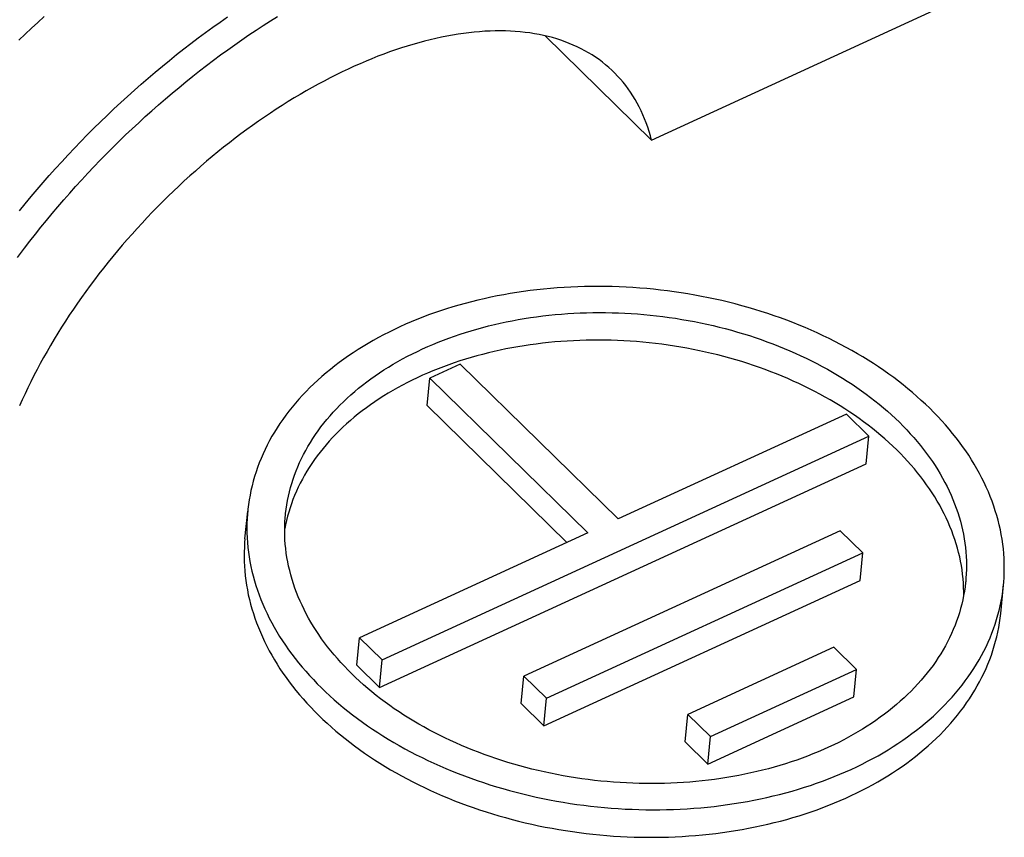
# Model space of a CAD drawing. Extents: x 0 to 594, y 0 to 420.
# Tile 55 of 107: x 513.17 to 515.77, y 107.04 to 109.19. Entities that reach past the tile are written whole.
import ezdxf

# ---------------------------------------------------------------- set-up
doc = ezdxf.new("R2010")
doc.units = 0
doc.header["$LTSCALE"] = 32.67
doc.layers.get('0').update_dxf_attribs({"linetype": 'CONTINUOUS'})

msp = doc.modelspace()

# ---------------------------------------------------------------- linework, layer by layer
at = {"color": 7, "linetype": 'CONTINUOUS'}
for p, q in [((514.837, 108.8719), (515.5915, 109.2183)), ((514.837, 108.8719), (514.5571, 109.1462)), ((514.3334, 108.2823), (514.2532, 108.2455)), ((514.7493, 107.8746), (514.3334, 108.2823)), ((514.2462, 108.173), (514.2532, 108.2455)), ((514.2532, 108.2455), (514.6692, 107.8378)), ((514.2462, 108.173), (514.614, 107.8124)), ((515.3502, 108.1505), (514.7493, 107.8746)), ((515.4096, 108.0922), (515.3502, 108.1505)), ((514.1277, 107.5037), (515.4096, 108.0922)), ((515.4025, 108.0197), (515.4096, 108.0922)), ((514.1206, 107.4312), (515.4025, 108.0197)), ((513.7663, 107.8227), (513.7734, 107.8952)), ((514.6692, 107.8378), (514.0683, 107.5619)), ((515.3338, 107.8436), (514.5006, 107.4611)), ((515.3933, 107.7854), (515.3338, 107.8436)), ((514.56, 107.4028), (515.3933, 107.7854)), ((515.3862, 107.7129), (515.3933, 107.7854)), ((514.553, 107.3303), (515.3862, 107.7129)), ((514.0612, 107.4894), (514.0683, 107.5619)), ((514.0683, 107.5619), (514.1277, 107.5037)), ((515.3175, 107.5368), (514.9329, 107.3602)), ((515.3769, 107.4785), (515.3175, 107.5368)), ((514.1206, 107.4312), (514.1277, 107.5037)), ((514.0612, 107.4894), (514.1206, 107.4312)), ((514.9923, 107.302), (515.3769, 107.4785)), ((515.3698, 107.4061), (515.3769, 107.4785)), ((514.4935, 107.3886), (514.5006, 107.4611)), ((514.5006, 107.4611), (514.56, 107.4028)), ((514.4935, 107.3886), (514.553, 107.3303)), ((514.553, 107.3303), (514.56, 107.4028)), ((514.9853, 107.2295), (515.3698, 107.4061)), ((514.9258, 107.2877), (514.9329, 107.3602)), ((514.9329, 107.3602), (514.9923, 107.302)), ((514.9258, 107.2877), (514.9853, 107.2295)), ((514.9853, 107.2295), (514.9923, 107.302))]:
    msp.add_line(p, q, dxfattribs=at)
at = {"color": 9, "linetype": 'CONTINUOUS'}
for points in [[(513.1704, 109.1346), (513.1869, 109.1505), (513.2036, 109.1663), (513.2204, 109.1818), (513.2374, 109.1973)], [(513.1723, 108.6857), (513.1876, 108.7045), (513.2031, 108.7232), (513.2188, 108.7417), (513.2347, 108.7602), (513.2508, 108.7785), (513.2671, 108.7967), (513.2835, 108.8147), (513.3002, 108.8327), (513.317, 108.8504), (513.3339, 108.8681), (513.351, 108.8855), (513.3683, 108.9029), (513.3857, 108.92), (513.4033, 108.937), (513.421, 108.9538), (513.4389, 108.9705), (513.4569, 108.9869), (513.475, 109.0032), (513.4932, 109.0193), (513.5116, 109.0352), (513.53, 109.0509), (513.5486, 109.0664), (513.5673, 109.0817), (513.586, 109.0968), (513.6049, 109.1117), (513.6239, 109.1263), (513.6429, 109.1408), (513.662, 109.155), (513.6812, 109.1689), (513.7005, 109.1827), (513.7198, 109.1962)], [(513.1855, 108.5873), (513.1997, 108.6058), (513.2141, 108.6241), (513.2287, 108.6424), (513.2435, 108.6605), (513.2585, 108.6786), (513.2737, 108.6965), (513.2891, 108.7144), (513.3046, 108.7321), (513.3203, 108.7497), (513.3362, 108.7671), (513.3523, 108.7844), (513.3685, 108.8016), (513.3849, 108.8187), (513.4015, 108.8356), (513.4182, 108.8523), (513.435, 108.8689), (513.452, 108.8853), (513.4691, 108.9016), (513.4864, 108.9177), (513.5038, 108.9336), (513.5213, 108.9493), (513.5389, 108.9649), (513.5566, 108.9802), (513.5745, 108.9954), (513.5925, 109.0104), (513.6105, 109.0252), (513.6287, 109.0398), (513.6469, 109.0542), (513.6652, 109.0683), (513.6836, 109.0823), (513.7021, 109.096), (513.7207, 109.1095), (513.7393, 109.1228), (513.758, 109.1359), (513.7767, 109.1487), (513.7955, 109.1613), (513.8143, 109.1737), (513.8332, 109.1858), (513.8521, 109.1976)], [(513.1668, 108.5626), (513.1855, 108.5873)]]:
    msp.add_lwpolyline(points, dxfattribs=at)
at = {"color": 7, "linetype": 'CONTINUOUS'}
for points in [[(514.7378, 109.0507), (514.7324, 109.0559), (514.7244, 109.0632), (514.716, 109.0703), (514.7075, 109.0771), (514.6987, 109.0836), (514.6897, 109.0899), (514.6804, 109.096), (514.671, 109.1017), (514.6613, 109.1072), (514.6513, 109.1125), (514.6412, 109.1174), (514.6308, 109.1221), (514.6203, 109.1265), (514.6095, 109.1307), (514.5985, 109.1346), (514.5873, 109.1381), (514.576, 109.1415), (514.5644, 109.1445), (514.5526, 109.1472), (514.5407, 109.1497), (514.5286, 109.1519), (514.5162, 109.1538), (514.5038, 109.1554), (514.4911, 109.1568), (514.4783, 109.1578), (514.4653, 109.1586), (514.4522, 109.1591), (514.4389, 109.1593), (514.4254, 109.1592), (514.4118, 109.1588), (514.3981, 109.1582), (514.3842, 109.1572), (514.3702, 109.156), (514.3561, 109.1545), (514.3418, 109.1527), (514.3274, 109.1506), (514.3129, 109.1483), (514.2983, 109.1456), (514.2836, 109.1427), (514.2688, 109.1395), (514.2539, 109.136), (514.2389, 109.1323), (514.2239, 109.1283), (514.2087, 109.1239), (514.1935, 109.1194), (514.1781, 109.1145), (514.1628, 109.1094), (514.1473, 109.104), (514.1318, 109.0983), (514.1163, 109.0924), (514.1007, 109.0862), (514.085, 109.0798), (514.0694, 109.073), (514.0537, 109.0661), (514.0379, 109.0589), (514.0222, 109.0514), (514.0064, 109.0436), (513.9906, 109.0357), (513.9748, 109.0274), (513.959, 109.019), (513.9432, 109.0103), (513.9274, 109.0013), (513.9116, 108.9922), (513.8959, 108.9827), (513.8802, 108.9731), (513.8645, 108.9632), (513.8488, 108.9532), (513.8331, 108.9428), (513.8175, 108.9323), (513.802, 108.9216), (513.7865, 108.9106), (513.7711, 108.8995), (513.7557, 108.8881), (513.7404, 108.8766), (513.7252, 108.8648), (513.71, 108.8529), (513.695, 108.8408), (513.68, 108.8285), (513.6651, 108.816), (513.6503, 108.8033), (513.6356, 108.7905), (513.621, 108.7775), (513.6065, 108.7643), (513.5922, 108.751), (513.5779, 108.7375), (513.5638, 108.7239), (513.5498, 108.7101), (513.536, 108.6962), (513.5222, 108.6821), (513.5087, 108.6679), (513.4952, 108.6536), (513.482, 108.6392), (513.4688, 108.6246), (513.4559, 108.6099), (513.4431, 108.5951), (513.4304, 108.5803), (513.418, 108.5653), (513.4057, 108.5502), (513.3936, 108.535), (513.3817, 108.5197), (513.3699, 108.5044), (513.3584, 108.489), (513.347, 108.4735), (513.3359, 108.4579), (513.3249, 108.4423), (513.3142, 108.4266), (513.3036, 108.4109), (513.2933, 108.3951), (513.2832, 108.3793), (513.2733, 108.3634), (513.2636, 108.3475), (513.2541, 108.3316), (513.2449, 108.3157), (513.2359, 108.2998), (513.2272, 108.2838), (513.2187, 108.2678), (513.2104, 108.2519), (513.2023, 108.2359), (513.1945, 108.22), (513.187, 108.204), (513.1797, 108.1881), (513.1726, 108.1722)], [(514.837, 108.8719), (514.8339, 108.8835), (514.8305, 108.8949), (514.8269, 108.9062), (514.823, 108.9172), (514.8188, 108.928), (514.8143, 108.9386), (514.8096, 108.949), (514.8046, 108.9592), (514.7993, 108.9691), (514.7938, 108.9789), (514.788, 108.9884), (514.782, 108.9976), (514.7756, 109.0067), (514.7691, 109.0155), (514.7622, 109.024), (514.7552, 109.0324), (514.7478, 109.0404), (514.7403, 109.0483), (514.7378, 109.0507)], [(515.5699, 108.1658), (515.5589, 108.1764), (515.5476, 108.1868), (515.5361, 108.1971), (515.5243, 108.2073), (515.5123, 108.2174), (515.5001, 108.2273), (515.4875, 108.237), (515.4748, 108.2467), (515.4618, 108.2561), (515.4486, 108.2655), (515.4352, 108.2746), (515.4215, 108.2836), (515.4076, 108.2925), (515.3935, 108.3011), (515.3792, 108.3096), (515.3647, 108.318), (515.35, 108.3261), (515.3351, 108.3341), (515.32, 108.3419), (515.3047, 108.3496), (515.2893, 108.357), (515.2736, 108.3643), (515.2578, 108.3713), (515.2419, 108.3782), (515.2258, 108.3849), (515.2095, 108.3914), (515.1931, 108.3977), (515.1765, 108.4038), (515.1598, 108.4096), (515.143, 108.4153), (515.1261, 108.4208), (515.109, 108.4261), (515.0918, 108.4311), (515.0745, 108.436), (515.0571, 108.4406), (515.0396, 108.445), (515.0221, 108.4492), (515.0044, 108.4532), (514.9867, 108.457), (514.9688, 108.4605), (514.951, 108.4639), (514.933, 108.467), (514.915, 108.4699), (514.897, 108.4725), (514.8789, 108.475), (514.8608, 108.4772), (514.8426, 108.4791), (514.8244, 108.4809), (514.8062, 108.4824), (514.788, 108.4837), (514.7698, 108.4848), (514.7516, 108.4856), (514.7334, 108.4862), (514.7152, 108.4866), (514.697, 108.4868), (514.6788, 108.4867), (514.6607, 108.4864), (514.6426, 108.4858), (514.6246, 108.4851), (514.6065, 108.4841), (514.5886, 108.4829), (514.5707, 108.4814), (514.5529, 108.4797), (514.5351, 108.4778), (514.5175, 108.4757), (514.4999, 108.4733), (514.4824, 108.4707), (514.465, 108.4679), (514.4477, 108.4649), (514.4305, 108.4616), (514.4134, 108.4581), (514.3964, 108.4544), (514.3796, 108.4505), (514.3629, 108.4464), (514.3463, 108.442), (514.3299, 108.4375), (514.3136, 108.4327), (514.2974, 108.4277), (514.2815, 108.4225), (514.2657, 108.4171), (514.25, 108.4115), (514.2345, 108.4056), (514.2192, 108.3996), (514.2041, 108.3934), (514.1892, 108.387), (514.1745, 108.3803), (514.1599, 108.3735), (514.1456, 108.3665), (514.1315, 108.3593), (514.1176, 108.3519), (514.1039, 108.3444), (514.0904, 108.3366), (514.0772, 108.3287), (514.0641, 108.3206), (514.0514, 108.3123), (514.0388, 108.3038), (514.0265, 108.2952), (514.0145, 108.2864), (514.0027, 108.2775), (513.9911, 108.2684), (513.9799, 108.2591), (513.9688, 108.2497), (513.9581, 108.2401), (513.9476, 108.2304), (513.9374, 108.2205), (513.9275, 108.2105), (513.9178, 108.2004), (513.9084, 108.1901), (513.8994, 108.1797), (513.8906, 108.1691), (513.8821, 108.1585), (513.8739, 108.1477), (513.866, 108.1368), (513.8584, 108.1258), (513.8511, 108.1147), (513.8441, 108.1034), (513.8374, 108.0921), (513.831, 108.0807), (513.825, 108.0692), (513.8192, 108.0576), (513.8138, 108.0459), (513.8087, 108.0341), (513.8039, 108.0222), (513.7994, 108.0103), (513.7953, 107.9983), (513.7915, 107.9862), (513.788, 107.9741), (513.7848, 107.9619), (513.782, 107.9497), (513.7795, 107.9374), (513.7773, 107.925), (513.7754, 107.9126), (513.7739, 107.9002), (513.7734, 107.8952)], [(513.8729, 107.8855), (513.8733, 107.8889), (513.8747, 107.9004), (513.8763, 107.9118), (513.8783, 107.9232), (513.8807, 107.9345), (513.8833, 107.9458), (513.8862, 107.957), (513.8894, 107.9682), (513.893, 107.9793), (513.8968, 107.9903), (513.901, 108.0013), (513.9054, 108.0122), (513.9102, 108.0231), (513.9153, 108.0338), (513.9206, 108.0445), (513.9263, 108.0551), (513.9322, 108.0656), (513.9385, 108.076), (513.945, 108.0863), (513.9518, 108.0966), (513.9589, 108.1067), (513.9663, 108.1167), (513.974, 108.1265), (513.9819, 108.1363), (513.9902, 108.146), (513.9987, 108.1555), (514.0074, 108.1649), (514.0164, 108.1742), (514.0257, 108.1833), (514.0353, 108.1924), (514.0451, 108.2012), (514.0552, 108.21), (514.0655, 108.2186), (514.076, 108.227), (514.0868, 108.2353), (514.0979, 108.2434), (514.1092, 108.2514), (514.1207, 108.2592), (514.1324, 108.2669), (514.1443, 108.2744), (514.1565, 108.2817), (514.1689, 108.2889), (514.1815, 108.2959), (514.1943, 108.3027), (514.2073, 108.3094), (514.2205, 108.3158), (514.2339, 108.3221), (514.2475, 108.3282), (514.2612, 108.3341), (514.2752, 108.3398), (514.2893, 108.3454), (514.3035, 108.3507), (514.318, 108.3559), (514.3326, 108.3608), (514.3473, 108.3656), (514.3622, 108.3701), (514.3773, 108.3745), (514.3924, 108.3787), (514.4077, 108.3826), (514.4232, 108.3864), (514.4387, 108.3899), (514.4544, 108.3933), (514.4702, 108.3964), (514.4861, 108.3993), (514.502, 108.402), (514.5181, 108.4045), (514.5343, 108.4068), (514.5505, 108.4089), (514.5669, 108.4108), (514.5832, 108.4124), (514.5997, 108.4138), (514.6162, 108.415), (514.6328, 108.4161), (514.6494, 108.4168), (514.6661, 108.4174), (514.6828, 108.4178), (514.6995, 108.4179), (514.7162, 108.4178), (514.733, 108.4175), (514.7498, 108.417), (514.7666, 108.4163), (514.7833, 108.4153), (514.8001, 108.4142), (514.8169, 108.4128), (514.8337, 108.4112), (514.8504, 108.4094), (514.8671, 108.4074), (514.8838, 108.4051), (514.9004, 108.4027), (514.917, 108.4), (514.9335, 108.3971), (514.95, 108.3941), (514.9664, 108.3908), (514.9827, 108.3873), (514.999, 108.3836), (515.0152, 108.3797), (515.0313, 108.3756), (515.0473, 108.3713), (515.0632, 108.3667), (515.079, 108.362), (515.0947, 108.3571), (515.1103, 108.352), (515.1257, 108.3467), (515.1411, 108.3412), (515.1563, 108.3356), (515.1714, 108.3297), (515.1863, 108.3236), (515.2011, 108.3174), (515.2157, 108.311), (515.2302, 108.3044), (515.2445, 108.2976), (515.2587, 108.2907), (515.2726, 108.2835), (515.2864, 108.2763), (515.3001, 108.2688), (515.3135, 108.2612), (515.3268, 108.2534), (515.3398, 108.2454), (515.3527, 108.2373), (515.3653, 108.2291), (515.3777, 108.2207), (515.39, 108.2121), (515.402, 108.2034), (515.4138, 108.1946), (515.4253, 108.1856), (515.4367, 108.1765), (515.4478, 108.1672), (515.4586, 108.1579), (515.4692, 108.1484), (515.4796, 108.1387), (515.4897, 108.129)], [(515.4827, 108.0565), (515.4726, 108.0662), (515.4623, 108.0758), (515.4517, 108.0852), (515.4409, 108.0945), (515.4299, 108.1037), (515.4186, 108.1128), (515.4072, 108.1217), (515.3955, 108.1305), (515.3835, 108.1392), (515.3714, 108.1477), (515.359, 108.156), (515.3465, 108.1643), (515.3337, 108.1723), (515.3208, 108.1802), (515.3076, 108.188), (515.2943, 108.1956), (515.2807, 108.203), (515.267, 108.2103), (515.2532, 108.2174), (515.2391, 108.2243), (515.2249, 108.2311), (515.2105, 108.2376), (515.196, 108.244), (515.1813, 108.2503), (515.1665, 108.2563), (515.1515, 108.2622), (515.1364, 108.2679), (515.1212, 108.2733), (515.1059, 108.2786), (515.0904, 108.2837), (515.0748, 108.2887), (515.0591, 108.2934), (515.0433, 108.2979), (515.0274, 108.3022), (515.0114, 108.3063), (514.9954, 108.3103), (514.9792, 108.314), (514.963, 108.3175), (514.9467, 108.3208), (514.9303, 108.3239), (514.9139, 108.3268), (514.8974, 108.3295), (514.8809, 108.332), (514.8643, 108.3343), (514.8478, 108.3364), (514.8311, 108.3382), (514.8145, 108.3399), (514.7978, 108.3413), (514.7811, 108.3425), (514.7644, 108.3435), (514.7478, 108.3443), (514.7311, 108.3449), (514.7144, 108.3452), (514.6977, 108.3454), (514.6811, 108.3453), (514.6645, 108.3451), (514.6479, 108.3446), (514.6314, 108.3439), (514.6149, 108.3429), (514.5985, 108.3418), (514.5821, 108.3404), (514.5658, 108.3389), (514.5495, 108.3371), (514.5333, 108.3351), (514.5172, 108.3329), (514.5012, 108.3305), (514.4853, 108.3279), (514.4695, 108.3251), (514.4537, 108.3221), (514.4381, 108.3188), (514.4226, 108.3154), (514.4072, 108.3118), (514.3919, 108.3079), (514.3768, 108.3039), (514.3618, 108.2996), (514.3469, 108.2952), (514.3322, 108.2905), (514.3176, 108.2857), (514.3032, 108.2807), (514.2889, 108.2754), (514.2748, 108.27), (514.2609, 108.2644), (514.2471, 108.2586), (514.2335, 108.2527), (514.2201, 108.2465), (514.2069, 108.2402), (514.1939, 108.2337), (514.181, 108.227), (514.1684, 108.2201), (514.156, 108.2131), (514.1438, 108.2059), (514.1318, 108.1985), (514.12, 108.191), (514.1084, 108.1833), (514.0971, 108.1754), (514.086, 108.1674), (514.0751, 108.1593), (514.0645, 108.151), (514.0541, 108.1425), (514.0439, 108.1339), (514.034, 108.1252), (514.0244, 108.1163), (514.015, 108.1073), (514.0059, 108.0981), (513.997, 108.0889), (513.9884, 108.0795), (513.98, 108.07), (513.9719, 108.0603), (513.9641, 108.0506), (513.9566, 108.0407), (513.9494, 108.0307), (513.9424, 108.0206), (513.9357, 108.0104), (513.9293, 108.0002), (513.9232, 107.9898), (513.9174, 107.9793), (513.9119, 107.9688), (513.9066, 107.9581), (513.9017, 107.9474), (513.897, 107.9366), (513.8927, 107.9257), (513.8886, 107.9148), (513.8849, 107.9038), (513.8815, 107.8927), (513.8783, 107.8816), (513.8755, 107.8704), (513.873, 107.8592), (513.871, 107.8492)], [(515.7639, 107.7007), (515.7646, 107.7081), (515.7655, 107.7206), (515.766, 107.7331), (515.7662, 107.7457), (515.766, 107.7582), (515.7655, 107.7708), (515.7647, 107.7834), (515.7636, 107.796), (515.7621, 107.8085), (515.7603, 107.8211), (515.7582, 107.8337), (515.7557, 107.8462), (515.7529, 107.8588), (515.7498, 107.8713), (515.7463, 107.8838), (515.7425, 107.8963), (515.7384, 107.9087), (515.734, 107.9211), (515.7293, 107.9335), (515.7242, 107.9458), (515.7188, 107.958), (515.7131, 107.9703), (515.7071, 107.9824), (515.7007, 107.9945), (515.6941, 108.0065), (515.6871, 108.0185), (515.6799, 108.0304), (515.6723, 108.0422), (515.6645, 108.0539), (515.6563, 108.0655), (515.6478, 108.0771), (515.6391, 108.0885), (515.63, 108.0999), (515.6207, 108.1111), (515.6111, 108.1223), (515.6012, 108.1333), (515.591, 108.1443), (515.5806, 108.1551), (515.5699, 108.1658)], [(515.4897, 108.129), (515.4996, 108.1191), (515.5092, 108.1092), (515.5186, 108.0991), (515.5277, 108.0889), (515.5365, 108.0786), (515.5451, 108.0682), (515.5534, 108.0578), (515.5614, 108.0472), (515.5691, 108.0365), (515.5766, 108.0258), (515.5838, 108.015), (515.5907, 108.0041), (515.5973, 107.9931), (515.6036, 107.9821), (515.6096, 107.971), (515.6153, 107.9598), (515.6208, 107.9486), (515.6259, 107.9373), (515.6307, 107.926), (515.6353, 107.9146), (515.6395, 107.9032), (515.6434, 107.8918), (515.6471, 107.8803), (515.6504, 107.8688), (515.6534, 107.8573), (515.6561, 107.8457), (515.6585, 107.8342), (515.6605, 107.8226), (515.6623, 107.811), (515.6637, 107.7994), (515.6649, 107.7878), (515.6657, 107.7762), (515.6662, 107.7646), (515.6664, 107.7531), (515.6663, 107.7415), (515.6659, 107.73), (515.6651, 107.7185), (515.6644, 107.7104)], [(515.6593, 107.6742), (515.6593, 107.6829), (515.6591, 107.6944), (515.6585, 107.7059), (515.6576, 107.7174), (515.6564, 107.729), (515.6549, 107.7405), (515.6531, 107.752), (515.651, 107.7635), (515.6486, 107.775), (515.6459, 107.7865), (515.6428, 107.7979), (515.6395, 107.8094), (515.6359, 107.8208), (515.6319, 107.8321), (515.6277, 107.8435), (515.6231, 107.8548), (515.6183, 107.866), (515.6132, 107.8772), (515.6077, 107.8884), (515.602, 107.8995), (515.596, 107.9105), (515.5897, 107.9215), (515.5831, 107.9324), (515.5762, 107.9432), (515.5691, 107.9539), (515.5616, 107.9646), (515.5539, 107.9752), (515.5459, 107.9857), (515.5377, 107.9961), (515.5292, 108.0064), (515.5204, 108.0167), (515.5113, 108.0268), (515.502, 108.0368), (515.4925, 108.0467), (515.4827, 108.0565)], [(513.7734, 107.8952), (513.7727, 107.8877), (513.7719, 107.8753), (513.7714, 107.8627), (513.7712, 107.8502), (513.7713, 107.8377), (513.7718, 107.8251), (513.7726, 107.8125), (513.7738, 107.7999), (513.7752, 107.7873), (513.7771, 107.7748), (513.7792, 107.7622), (513.7817, 107.7496), (513.7845, 107.7371), (513.7876, 107.7246), (513.791, 107.7121), (513.7948, 107.6996), (513.7989, 107.6872), (513.8033, 107.6748), (513.8081, 107.6624), (513.8132, 107.6501), (513.8185, 107.6378), (513.8243, 107.6256), (513.8303, 107.6135), (513.8366, 107.6014), (513.8433, 107.5894), (513.8502, 107.5774), (513.8575, 107.5655), (513.865, 107.5537), (513.8729, 107.542), (513.8811, 107.5304), (513.8895, 107.5188), (513.8983, 107.5074), (513.9073, 107.496), (513.9166, 107.4847), (513.9263, 107.4736), (513.9362, 107.4625), (513.9463, 107.4516), (513.9568, 107.4408), (513.9675, 107.4301)], [(514.0476, 107.4669), (514.0377, 107.4767), (514.0281, 107.4867), (514.0188, 107.4968), (514.0097, 107.507), (514.0008, 107.5173), (513.9923, 107.5277), (513.984, 107.5381), (513.976, 107.5487), (513.9682, 107.5594), (513.9608, 107.5701), (513.9536, 107.5809), (513.9467, 107.5918), (513.9401, 107.6028), (513.9338, 107.6138), (513.9277, 107.6249), (513.922, 107.6361), (513.9166, 107.6473), (513.9114, 107.6586), (513.9066, 107.6699), (513.9021, 107.6813), (513.8978, 107.6927), (513.8939, 107.7041), (513.8903, 107.7156), (513.887, 107.7271), (513.884, 107.7386), (513.8813, 107.7502), (513.8789, 107.7617), (513.8768, 107.7733), (513.8751, 107.7849), (513.8736, 107.7965), (513.8725, 107.8081), (513.8716, 107.8197), (513.8711, 107.8313), (513.8709, 107.8428), (513.8711, 107.8544), (513.8715, 107.8659), (513.8722, 107.8774), (513.8729, 107.8855)], [(513.7663, 107.8227), (513.7654, 107.8125), (513.7647, 107.8001), (513.7642, 107.7876), (513.7641, 107.7752), (513.7643, 107.7627), (513.7649, 107.7502), (513.7657, 107.7377), (513.7669, 107.7252), (513.7684, 107.7127), (513.7703, 107.7002), (513.7725, 107.6877), (513.775, 107.6752), (513.7778, 107.6627), (513.781, 107.6503), (513.7845, 107.6379), (513.7883, 107.6255), (513.7924, 107.6131), (513.7968, 107.6008), (513.8016, 107.5885), (513.8067, 107.5763), (513.812, 107.5641), (513.8177, 107.5519), (513.8238, 107.5399), (513.8301, 107.5279), (513.8367, 107.5159), (513.8437, 107.504), (513.8509, 107.4922), (513.8584, 107.4805), (513.8663, 107.4688), (513.8744, 107.4573), (513.8828, 107.4458), (513.8915, 107.4344), (513.9005, 107.4231), (513.9098, 107.4119), (513.9194, 107.4008), (513.9292, 107.3899), (513.9394, 107.379), (513.9498, 107.3682), (513.9604, 107.3576)], [(513.9604, 107.3576), (513.9713, 107.3471), (513.9825, 107.3367), (513.994, 107.3264), (514.0056, 107.3163), (514.0176, 107.3063), (514.0298, 107.2965), (514.0422, 107.2867), (514.0549, 107.2772), (514.0678, 107.2677), (514.0809, 107.2585), (514.0943, 107.2494), (514.1078, 107.2404), (514.1216, 107.2316), (514.1356, 107.223), (514.1498, 107.2145), (514.1642, 107.2062), (514.1788, 107.198), (514.1936, 107.1901), (514.2086, 107.1823), (514.2238, 107.1747), (514.2391, 107.1673), (514.2546, 107.16), (514.2703, 107.153), (514.2862, 107.1461), (514.3022, 107.1395), (514.3183, 107.133), (514.3346, 107.1267), (514.3511, 107.1206), (514.3676, 107.1147), (514.3843, 107.109), (514.4012, 107.1036), (514.4181, 107.0983), (514.4352, 107.0932), (514.4523, 107.0884), (514.4696, 107.0837), (514.487, 107.0793), (514.5044, 107.075), (514.522, 107.071), (514.5396, 107.0672), (514.5573, 107.0636), (514.5751, 107.0603), (514.5929, 107.0571), (514.6108, 107.0542), (514.6287, 107.0515), (514.6467, 107.049), (514.6647, 107.0468), (514.6827, 107.0448), (514.7008, 107.043), (514.7189, 107.0414), (514.737, 107.04), (514.7551, 107.0389), (514.7732, 107.038), (514.7913, 107.0373), (514.8094, 107.0369), (514.8275, 107.0366), (514.8456, 107.0366), (514.8636, 107.0369), (514.8816, 107.0373), (514.8996, 107.038), (514.9175, 107.0389), (514.9353, 107.0401), (514.9532, 107.0414), (514.9709, 107.043), (514.9886, 107.0448), (515.0062, 107.0469), (515.0237, 107.0492), (515.0411, 107.0516), (515.0585, 107.0543), (515.0757, 107.0573), (515.0928, 107.0604), (515.1099, 107.0638), (515.1268, 107.0674), (515.1436, 107.0712), (515.1603, 107.0752), (515.1768, 107.0794), (515.1932, 107.0839), (515.2095, 107.0886), (515.2256, 107.0934), (515.2415, 107.0985), (515.2573, 107.1038), (515.273, 107.1093), (515.2884, 107.115), (515.3037, 107.1209), (515.3188, 107.127), (515.3338, 107.1333), (515.3485, 107.1397), (515.3631, 107.1464), (515.3774, 107.1533), (515.3916, 107.1604), (515.4055, 107.1676), (515.4192, 107.175), (515.4327, 107.1826), (515.446, 107.1904), (515.4591, 107.1984), (515.4719, 107.2065), (515.4845, 107.2148), (515.4969, 107.2233), (515.509, 107.232), (515.5209, 107.2408), (515.5325, 107.2497), (515.5439, 107.2589), (515.555, 107.2682), (515.5658, 107.2776), (515.5764, 107.2872), (515.5867, 107.2969), (515.5968, 107.3067), (515.6065, 107.3167), (515.616, 107.3269), (515.6252, 107.3371), (515.6341, 107.3475), (515.6428, 107.3581), (515.6511, 107.3687), (515.6592, 107.3795), (515.6669, 107.3903), (515.6744, 107.4013), (515.6815, 107.4124), (515.6884, 107.4236), (515.6949, 107.4349), (515.7012, 107.4463), (515.7071, 107.4578), (515.7127, 107.4693), (515.718, 107.481), (515.723, 107.4927), (515.7277, 107.5045), (515.732, 107.5164), (515.736, 107.5284), (515.7397, 107.5404), (515.7431, 107.5525), (515.7462, 107.5646), (515.7489, 107.5768), (515.7514, 107.589), (515.7534, 107.6013), (515.7552, 107.6136), (515.7566, 107.626), (515.7639, 107.7007)], [(513.9675, 107.4301), (513.9785, 107.4195), (513.9897, 107.4091), (514.0012, 107.3988), (514.013, 107.3886), (514.025, 107.3785), (514.0373, 107.3686), (514.0498, 107.3588), (514.0626, 107.3492), (514.0755, 107.3398), (514.0888, 107.3304), (514.1022, 107.3213), (514.1159, 107.3123), (514.1297, 107.3034), (514.1438, 107.2948), (514.1581, 107.2862), (514.1727, 107.2779), (514.1874, 107.2697), (514.2023, 107.2618), (514.2174, 107.2539), (514.2326, 107.2463), (514.2481, 107.2389), (514.2637, 107.2316), (514.2795, 107.2246), (514.2955, 107.2177), (514.3116, 107.211), (514.3279, 107.2045), (514.3443, 107.1982), (514.3608, 107.1921), (514.3775, 107.1862), (514.3943, 107.1806), (514.4113, 107.1751), (514.4284, 107.1698), (514.4455, 107.1648), (514.4628, 107.1599), (514.4802, 107.1553), (514.4977, 107.1509), (514.5153, 107.1466), (514.533, 107.1427), (514.5507, 107.1389), (514.5685, 107.1353), (514.5864, 107.132), (514.6043, 107.1289), (514.6223, 107.126), (514.6404, 107.1234), (514.6585, 107.1209), (514.6766, 107.1187), (514.6947, 107.1167), (514.7129, 107.115), (514.7311, 107.1135), (514.7493, 107.1122), (514.7676, 107.1111), (514.7858, 107.1103), (514.804, 107.1096), (514.8222, 107.1093), (514.8404, 107.1091), (514.8585, 107.1092), (514.8767, 107.1095), (514.8947, 107.11), (514.9128, 107.1108), (514.9308, 107.1118), (514.9488, 107.113), (514.9666, 107.1145), (514.9845, 107.1162), (515.0022, 107.1181), (515.0199, 107.1202), (515.0375, 107.1226), (515.055, 107.1252), (515.0724, 107.128), (515.0897, 107.131), (515.1069, 107.1343), (515.124, 107.1377), (515.1409, 107.1414), (515.1578, 107.1454), (515.1745, 107.1495), (515.191, 107.1539), (515.2075, 107.1584), (515.2238, 107.1632), (515.2399, 107.1682), (515.2559, 107.1734), (515.2717, 107.1788), (515.2873, 107.1844), (515.3028, 107.1903), (515.3181, 107.1963), (515.3332, 107.2025), (515.3482, 107.2089), (515.3629, 107.2155), (515.3774, 107.2224), (515.3918, 107.2294), (515.4059, 107.2366), (515.4198, 107.244), (515.4335, 107.2515), (515.447, 107.2593), (515.4602, 107.2672), (515.4732, 107.2753), (515.486, 107.2836), (515.4985, 107.2921), (515.5108, 107.3007), (515.5229, 107.3095), (515.5347, 107.3184), (515.5462, 107.3275), (515.5575, 107.3368), (515.5685, 107.3462), (515.5793, 107.3558), (515.5897, 107.3655), (515.6, 107.3754), (515.6099, 107.3854), (515.6195, 107.3955), (515.6289, 107.4058), (515.638, 107.4162), (515.6468, 107.4267), (515.6553, 107.4374), (515.6635, 107.4482), (515.6714, 107.4591), (515.679, 107.4701), (515.6863, 107.4812), (515.6933, 107.4924), (515.6999, 107.5038), (515.7063, 107.5152), (515.7124, 107.5267), (515.7181, 107.5383), (515.7235, 107.55), (515.7287, 107.5618), (515.7334, 107.5737), (515.7379, 107.5856), (515.7421, 107.5976), (515.7459, 107.6097), (515.7494, 107.6218), (515.7525, 107.634), (515.7554, 107.6462), (515.7579, 107.6585), (515.7601, 107.6709), (515.7619, 107.6833), (515.7634, 107.6957), (515.7639, 107.7007)], [(515.6644, 107.7104), (515.6641, 107.707), (515.6627, 107.6955), (515.661, 107.6841), (515.659, 107.6727), (515.6567, 107.6614), (515.6541, 107.6501), (515.6512, 107.6389), (515.6479, 107.6277), (515.6444, 107.6166), (515.6405, 107.6055), (515.6364, 107.5946), (515.6319, 107.5836), (515.6272, 107.5728), (515.6221, 107.562), (515.6167, 107.5514), (515.6111, 107.5408), (515.6051, 107.5303), (515.5989, 107.5199), (515.5924, 107.5095), (515.5855, 107.4993), (515.5784, 107.4892), (515.571, 107.4792), (515.5634, 107.4693), (515.5554, 107.4596), (515.5472, 107.4499), (515.5387, 107.4404), (515.5299, 107.431), (515.5209, 107.4217), (515.5116, 107.4125), (515.5021, 107.4035), (515.4922, 107.3947), (515.4822, 107.3859), (515.4719, 107.3773), (515.4613, 107.3689), (515.4505, 107.3606), (515.4395, 107.3525), (515.4282, 107.3445), (515.4167, 107.3366), (515.405, 107.329), (515.393, 107.3215), (515.3808, 107.3142), (515.3685, 107.307), (515.3559, 107.3), (515.3431, 107.2932), (515.3301, 107.2865), (515.3169, 107.2801), (515.3035, 107.2738), (515.2899, 107.2677), (515.2761, 107.2618), (515.2622, 107.2561), (515.2481, 107.2505), (515.2338, 107.2452), (515.2194, 107.24), (515.2048, 107.2351), (515.19, 107.2303), (515.1751, 107.2257), (515.1601, 107.2214), (515.1449, 107.2172), (515.1296, 107.2133), (515.1142, 107.2095), (515.0986, 107.206), (515.083, 107.2026), (515.0672, 107.1995), (515.0513, 107.1966), (515.0353, 107.1939), (515.0192, 107.1914), (515.0031, 107.1891), (514.9868, 107.187), (514.9705, 107.1851), (514.9541, 107.1835), (514.9377, 107.1821), (514.9211, 107.1808), (514.9046, 107.1798), (514.8879, 107.1791), (514.8713, 107.1785), (514.8546, 107.1781), (514.8379, 107.178), (514.8211, 107.1781), (514.8044, 107.1784), (514.7876, 107.1789), (514.7708, 107.1796), (514.754, 107.1806), (514.7372, 107.1817), (514.7204, 107.1831), (514.7037, 107.1847), (514.687, 107.1865), (514.6703, 107.1885), (514.6536, 107.1908), (514.637, 107.1932), (514.6204, 107.1959), (514.6039, 107.1987), (514.5874, 107.2018), (514.571, 107.2051), (514.5546, 107.2086), (514.5384, 107.2123), (514.5222, 107.2162), (514.5061, 107.2203), (514.4901, 107.2246), (514.4742, 107.2291), (514.4584, 107.2339), (514.4427, 107.2388), (514.4271, 107.2439), (514.4116, 107.2492), (514.3963, 107.2546), (514.3811, 107.2603), (514.366, 107.2662), (514.3511, 107.2722), (514.3363, 107.2785), (514.3216, 107.2849), (514.3072, 107.2915), (514.2928, 107.2983), (514.2787, 107.3052), (514.2647, 107.3123), (514.2509, 107.3196), (514.2373, 107.3271), (514.2238, 107.3347), (514.2106, 107.3425), (514.1975, 107.3504), (514.1847, 107.3585), (514.172, 107.3668), (514.1596, 107.3752), (514.1474, 107.3838), (514.1354, 107.3925), (514.1236, 107.4013), (514.112, 107.4103), (514.1007, 107.4194), (514.0896, 107.4286), (514.0787, 107.438), (514.0681, 107.4475), (514.0577, 107.4571), (514.0476, 107.4669)]]:
    msp.add_lwpolyline(points, dxfattribs=at)

doc.saveas('drawing.dxf')
